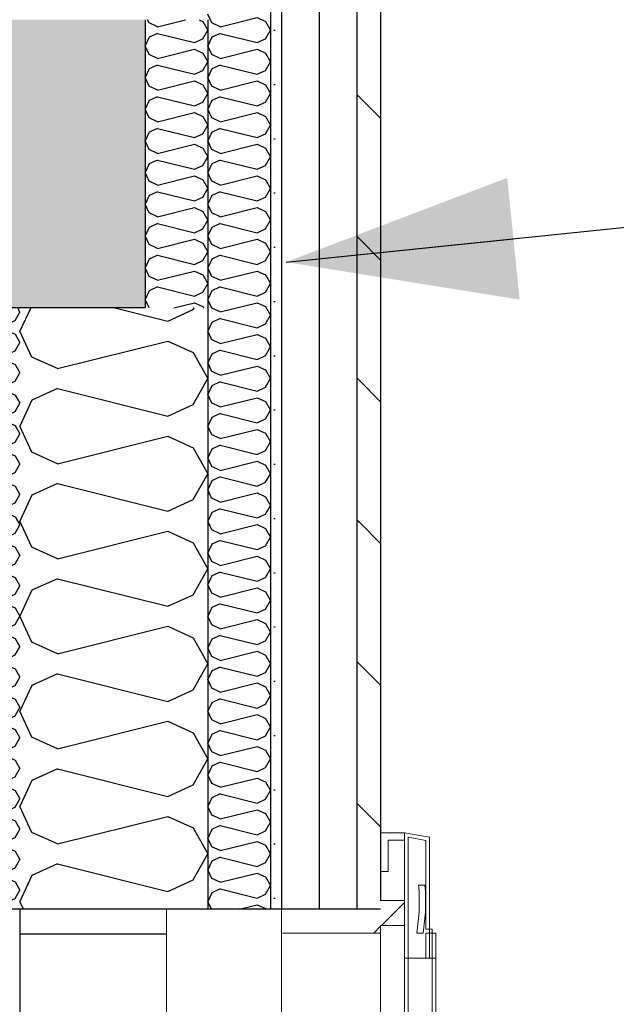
# Model space of a CAD drawing. Header units: millimetres. Extents: x -78920 to -55226, y -2070 to 13065.
# Tile 44 of 78: x -61478 to -61002, y 6064 to 6850. Entities that reach past the tile are written whole.
import ezdxf

# ---------------------------------------------------------------- set-up
doc = ezdxf.new("R2010")
doc.units = ezdxf.units.MM
doc.header["$LTSCALE"] = 0.5
doc.header["$MEASUREMENT"] = 0
doc.linetypes.add('PLINE', pattern=[0])
doc.linetypes.add('Wipeout_Contour', pattern=[2000, 0, -2000])
for name, color, linetype in [('0(Nye konstruksjoner)', 7, 'Continuous'), ('232- Ikke-bærende yttervegger', 7, 'Continuous'), ('232- Ikke-bærende yttervegger (Skravur)', 7, 'Continuous'), ('232- Ikke-bærende yttervegger (Skravur)(Nye konstruksjoner)', 7, 'Continuous'), ('232- Ikke-bærende yttervegger(Nye konstruksjoner)', 7, 'Continuous'), ('235- Utvendig kledning og overflate (Skravur)(Nye konstruksjoner)', 7, 'Continuous'), ('235- Utvendig kledning og overflate(Nye konstruksjoner)', 7, 'Continuous'), ('251- Frittbærende dekker', 7, 'Continuous'), ('251- Frittbærende dekker (Skravur)', 7, 'Continuous'), ('832- Tekst bygning(Nye konstruksjoner)', 7, 'Continuous')]:
    doc.layers.add(name, color=color, linetype=linetype)
doc.layers.add('234- Vinduer_ dører_ porter(Nye konstruksjoner)', color=7, linetype='Continuous', lineweight=0)
doc.layers.add('244- Vinduer_ dører_ foldevegger(Nye konstruksjoner)', color=7, linetype='Continuous', lineweight=0)
doc.dimstyles.new('GENERATED_STYLE__2', dxfattribs={"dimtxt": 0.18, "dimasz": 182.4, "dimexe": 0.18, "dimexo": 0.0625, "dimgap": 0, "dimtad": 0, "dimtih": 1, "dimtoh": 1, "dimdec": 4, "dimzin": 0, "dimdsep": 46, "dimcen": 0.09, "dimadec": 0, "dimazin": 0, "dimtfac": 1, "dimtdec": 4, "dimtmove": 0, "dimatfit": 3, "dimldrblk": 'ARROWHEAD_5', "dimfxl": 1, "dimtolj": 1, "dimtzin": 0, "dimarcsym": 0})
pattern_1 = [(0, (0, 0), (0, 43.30127), [0, -25]), (0, (12.5, 21.65), (0, 43.30127), [0, -25])]
pattern_2 = [(315, (0, 0), (56.56854, 56.56854), [80, 0])]
pattern_3 = [(45, (0, 0), (-56.56854, 56.56854), [80, 0])]

# ---------------------------------------------------------------- blocks, each defined once
blk = doc.blocks.new('*X13')
at = {"layer": '235- Utvendig kledning og overflate (Skravur)(Nye konstruksjoner)', "linetype": 'PLINE'}
for p, q in [((-61324.89, 6847.49), (-61328.16, 6854.4)), ((-61318.12, 6844.41), (-61324.89, 6847.49)), ((-61318.12, 6844.41), (-61288.79, 6851.74)), ((-61288.79, 6851.74), (-61282.01, 6848.66)), ((-61282.01, 6848.66), (-61278.16, 6841.75)), ((-61318.12, 6839.1), (-61324.89, 6836.02)), ((-61318.12, 6839.1), (-61288.79, 6831.77)), ((-61282.01, 6834.85), (-61278.16, 6841.75)), ((-61324.89, 6836.02), (-61328.16, 6829.11)), ((-61288.79, 6831.77), (-61282.01, 6834.85)), ((-61324.89, 6822.2), (-61328.16, 6829.11)), ((-61318.12, 6819.12), (-61324.89, 6822.2)), ((-61318.12, 6819.12), (-61288.79, 6826.45)), ((-61288.79, 6826.45), (-61282.01, 6823.37)), ((-61282.01, 6823.37), (-61278.16, 6816.46)), ((-61318.12, 6813.8), (-61324.89, 6810.72)), ((-61318.12, 6813.8), (-61288.79, 6806.47)), ((-61282.01, 6809.55), (-61278.16, 6816.46)), ((-61324.89, 6810.72), (-61328.16, 6803.82)), ((-61288.79, 6806.47), (-61282.01, 6809.55)), ((-61324.89, 6796.91), (-61328.16, 6803.82)), ((-61318.12, 6793.83), (-61288.79, 6801.16)), ((-61288.79, 6801.16), (-61282.01, 6798.08)), ((-61282.01, 6798.08), (-61278.16, 6791.17)), ((-61318.12, 6793.83), (-61324.89, 6796.91)), ((-61282.01, 6784.26), (-61278.16, 6791.17)), ((-61324.89, 6785.43), (-61328.16, 6778.52)), ((-61318.12, 6788.51), (-61324.89, 6785.43)), ((-61318.12, 6788.51), (-61288.79, 6781.18)), ((-61288.79, 6781.18), (-61282.01, 6784.26)), ((-61324.89, 6771.62), (-61328.16, 6778.52)), ((-61318.12, 6768.53), (-61288.79, 6775.87)), ((-61288.79, 6775.87), (-61282.01, 6772.78)), ((-61318.12, 6768.53), (-61324.89, 6771.62)), ((-61282.01, 6772.78), (-61278.16, 6765.88)), ((-61324.89, 6760.14), (-61328.16, 6753.23)), ((-61318.12, 6763.22), (-61324.89, 6760.14)), ((-61318.12, 6763.22), (-61288.79, 6755.89)), ((-61288.79, 6755.89), (-61282.01, 6758.97)), ((-61282.01, 6758.97), (-61278.16, 6765.88)), ((-61324.89, 6746.32), (-61328.16, 6753.23)), ((-61318.12, 6743.24), (-61324.89, 6746.32)), ((-61318.12, 6743.24), (-61288.79, 6750.57)), ((-61288.79, 6750.57), (-61282.01, 6747.49)), ((-61282.01, 6747.49), (-61278.16, 6740.58)), ((-61318.12, 6737.93), (-61324.89, 6734.84)), ((-61318.12, 6737.93), (-61288.79, 6730.59)), ((-61282.01, 6733.68), (-61278.16, 6740.58)), ((-61324.89, 6734.84), (-61328.16, 6727.94)), ((-61324.89, 6721.03), (-61328.16, 6727.94)), ((-61288.79, 6730.59), (-61282.01, 6733.68)), ((-61318.12, 6717.95), (-61324.89, 6721.03)), ((-61318.12, 6717.95), (-61288.79, 6725.28)), ((-61288.79, 6725.28), (-61282.01, 6722.2)), ((-61282.01, 6722.2), (-61278.16, 6715.29)), ((-61318.12, 6712.63), (-61324.89, 6709.55)), ((-61318.12, 6712.63), (-61288.79, 6705.3)), ((-61282.01, 6708.38), (-61278.16, 6715.29)), ((-61324.89, 6709.55), (-61328.16, 6702.64)), ((-61288.79, 6705.3), (-61282.01, 6708.38)), ((-61324.89, 6695.74), (-61328.16, 6702.64)), ((-61318.12, 6692.65), (-61288.79, 6699.99)), ((-61288.79, 6699.99), (-61282.01, 6696.9)), ((-61282.01, 6696.9), (-61278.16, 6690)), ((-61318.12, 6692.65), (-61324.89, 6695.74)), ((-61282.01, 6683.09), (-61278.16, 6690)), ((-61324.89, 6684.26), (-61328.16, 6677.35)), ((-61318.12, 6687.34), (-61324.89, 6684.26)), ((-61318.12, 6687.34), (-61288.79, 6680.01)), ((-61288.79, 6680.01), (-61282.01, 6683.09)), ((-61324.89, 6670.44), (-61328.16, 6677.35)), ((-61318.12, 6667.36), (-61288.79, 6674.69)), ((-61288.79, 6674.69), (-61282.01, 6671.61)), ((-61318.12, 6667.36), (-61324.89, 6670.44)), ((-61282.01, 6671.61), (-61278.16, 6664.7)), ((-61282.01, 6657.8), (-61278.16, 6664.7)), ((-61324.89, 6658.96), (-61328.16, 6652.06)), ((-61318.12, 6662.05), (-61324.89, 6658.96)), ((-61318.12, 6662.05), (-61288.79, 6654.71)), ((-61288.79, 6654.71), (-61282.01, 6657.8)), ((-61324.89, 6645.15), (-61328.16, 6652.06)), ((-61318.12, 6642.07), (-61288.79, 6649.4)), ((-61288.79, 6649.4), (-61282.01, 6646.32)), ((-61318.12, 6642.07), (-61324.89, 6645.15)), ((-61282.01, 6646.32), (-61278.16, 6639.41)), ((-61324.89, 6633.67), (-61328.16, 6626.76)), ((-61318.12, 6636.75), (-61324.89, 6633.67)), ((-61318.12, 6636.75), (-61288.79, 6629.42)), ((-61282.01, 6632.5), (-61278.16, 6639.41)), ((-61324.89, 6619.86), (-61328.16, 6626.76)), ((-61288.79, 6629.42), (-61282.01, 6632.5)), ((-61318.12, 6616.77), (-61324.89, 6619.86)), ((-61318.12, 6616.77), (-61288.79, 6624.11)), ((-61288.79, 6624.11), (-61282.01, 6621.03)), ((-61282.01, 6621.03), (-61278.16, 6614.12)), ((-61318.12, 6611.46), (-61324.89, 6608.38)), ((-61318.12, 6611.46), (-61288.79, 6604.13)), ((-61282.01, 6607.21), (-61278.16, 6614.12)), ((-61324.89, 6608.38), (-61328.16, 6601.47)), ((-61288.79, 6604.13), (-61282.01, 6607.21)), ((-61324.89, 6594.56), (-61328.16, 6601.47)), ((-61318.12, 6591.48), (-61324.89, 6594.56)), ((-61318.12, 6591.48), (-61288.79, 6598.81)), ((-61288.79, 6598.81), (-61282.01, 6595.73)), ((-61282.01, 6595.73), (-61278.16, 6588.82)), ((-61318.12, 6586.17), (-61324.89, 6583.09)), ((-61318.12, 6586.17), (-61288.79, 6578.84)), ((-61282.01, 6581.92), (-61278.16, 6588.82)), ((-61324.89, 6583.09), (-61328.16, 6576.18)), ((-61288.79, 6578.84), (-61282.01, 6581.92)), ((-61324.89, 6569.27), (-61328.16, 6576.18)), ((-61318.12, 6566.19), (-61288.79, 6573.52)), ((-61288.79, 6573.52), (-61282.01, 6570.44)), ((-61282.01, 6570.44), (-61278.16, 6563.53)), ((-61318.12, 6566.19), (-61324.89, 6569.27)), ((-61282.01, 6556.62), (-61278.16, 6563.53)), ((-61324.89, 6557.79), (-61328.16, 6550.89)), ((-61318.12, 6560.87), (-61324.89, 6557.79)), ((-61318.12, 6560.87), (-61288.79, 6553.54)), ((-61288.79, 6553.54), (-61282.01, 6556.62)), ((-61324.89, 6543.98), (-61328.16, 6550.89)), ((-61318.12, 6540.9), (-61288.79, 6548.23)), ((-61288.79, 6548.23), (-61282.01, 6545.15)), ((-61318.12, 6540.9), (-61324.89, 6543.98)), ((-61282.01, 6545.15), (-61278.16, 6538.24)), ((-61324.89, 6532.5), (-61328.16, 6525.59)), ((-61318.12, 6535.58), (-61324.89, 6532.5)), ((-61318.12, 6535.58), (-61288.79, 6528.25)), ((-61288.79, 6528.25), (-61282.01, 6531.33)), ((-61282.01, 6531.33), (-61278.16, 6538.24)), ((-61324.89, 6518.69), (-61328.16, 6525.59)), ((-61318.12, 6515.6), (-61288.79, 6522.94)), ((-61288.79, 6522.94), (-61282.01, 6519.85)), ((-61318.12, 6515.6), (-61324.89, 6518.69)), ((-61282.01, 6519.85), (-61278.16, 6512.95)), ((-61324.89, 6507.21), (-61328.16, 6500.3)), ((-61318.12, 6510.29), (-61324.89, 6507.21)), ((-61318.12, 6510.29), (-61288.79, 6502.96)), ((-61282.01, 6506.04), (-61278.16, 6512.95)), ((-61324.89, 6493.39), (-61328.16, 6500.3)), ((-61288.79, 6502.96), (-61282.01, 6506.04)), ((-61318.12, 6490.31), (-61324.89, 6493.39)), ((-61318.12, 6490.31), (-61288.79, 6497.64)), ((-61288.79, 6497.64), (-61282.01, 6494.56)), ((-61282.01, 6494.56), (-61278.16, 6487.65)), ((-61318.12, 6485), (-61324.89, 6481.91)), ((-61318.12, 6485), (-61288.79, 6477.66)), ((-61282.01, 6480.75), (-61278.16, 6487.65)), ((-61324.89, 6481.91), (-61328.16, 6475.01)), ((-61288.79, 6477.66), (-61282.01, 6480.75)), ((-61325.79, 6470), (-61328.16, 6475.01)), ((-61298.19, 6470), (-61288.79, 6472.35)), ((-61288.79, 6472.35), (-61283.62, 6470))]:
    blk.add_line(p, q, dxfattribs=at)
blk = doc.blocks.new('*X20')
at = {"layer": '232- Ikke-bærende yttervegger (Skravur)(Nye konstruksjoner)', "linetype": 'PLINE'}
for p, q in [((-61516.52, 6619.2), (-61518.28, 6620)), ((-61516.52, 6619.2), (-61513.31, 6620)), ((-61480.03, 6620), (-61478.16, 6616.65)), ((-61523.02, 6611.14), (-61526.16, 6604.51)), ((-61516.52, 6614.1), (-61523.02, 6611.14)), ((-61516.52, 6614.1), (-61488.36, 6607.06)), ((-61488.36, 6607.06), (-61481.86, 6610.02)), ((-61481.86, 6610.02), (-61478.16, 6616.65)), ((-61523.02, 6597.88), (-61526.16, 6604.51)), ((-61516.52, 6594.92), (-61488.36, 6601.96)), ((-61488.36, 6601.96), (-61481.86, 6599)), ((-61516.52, 6594.92), (-61523.02, 6597.88)), ((-61481.86, 6599), (-61478.16, 6592.37)), ((-61523.02, 6586.86), (-61526.16, 6580.22)), ((-61516.52, 6589.81), (-61523.02, 6586.86)), ((-61516.52, 6589.81), (-61488.36, 6582.78)), ((-61481.86, 6585.73), (-61478.16, 6592.37)), ((-61523.02, 6573.59), (-61526.16, 6580.22)), ((-61488.36, 6582.78), (-61481.86, 6585.73)), ((-61516.52, 6570.63), (-61523.02, 6573.59)), ((-61516.52, 6570.63), (-61488.36, 6577.67)), ((-61488.36, 6577.67), (-61481.86, 6574.72)), ((-61481.86, 6574.72), (-61478.16, 6568.08)), ((-61523.02, 6562.57), (-61526.16, 6555.94)), ((-61516.52, 6565.53), (-61523.02, 6562.57)), ((-61516.52, 6565.53), (-61488.36, 6558.49)), ((-61481.86, 6561.45), (-61478.16, 6568.08)), ((-61523.02, 6549.31), (-61526.16, 6555.94)), ((-61488.36, 6558.49), (-61481.86, 6561.45)), ((-61516.52, 6546.35), (-61523.02, 6549.31)), ((-61516.52, 6546.35), (-61488.36, 6553.39)), ((-61488.36, 6553.39), (-61481.86, 6550.43)), ((-61481.86, 6550.43), (-61478.16, 6543.8)), ((-61516.52, 6541.25), (-61523.02, 6538.29)), ((-61516.52, 6541.25), (-61488.36, 6534.21)), ((-61481.86, 6537.17), (-61478.16, 6543.8)), ((-61523.02, 6538.29), (-61526.16, 6531.66)), ((-61523.02, 6525.03), (-61526.16, 6531.66)), ((-61488.36, 6534.21), (-61481.86, 6537.17)), ((-61516.52, 6522.07), (-61523.02, 6525.03)), ((-61516.52, 6522.07), (-61488.36, 6529.11)), ((-61488.36, 6529.11), (-61481.86, 6526.15)), ((-61481.86, 6526.15), (-61478.16, 6519.52)), ((-61516.52, 6516.97), (-61523.02, 6514.01)), ((-61516.52, 6516.97), (-61488.36, 6509.93)), ((-61481.86, 6512.89), (-61478.16, 6519.52)), ((-61523.02, 6514.01), (-61526.16, 6507.38)), ((-61523.02, 6500.75), (-61526.16, 6507.38)), ((-61488.36, 6509.93), (-61481.86, 6512.89)), ((-61516.52, 6497.79), (-61523.02, 6500.75)), ((-61516.52, 6497.79), (-61488.36, 6504.83)), ((-61488.36, 6504.83), (-61481.86, 6501.87)), ((-61481.86, 6501.87), (-61478.16, 6495.24)), ((-61516.52, 6492.69), (-61523.02, 6489.73)), ((-61516.52, 6492.69), (-61488.36, 6485.65)), ((-61481.86, 6488.61), (-61478.16, 6495.24)), ((-61523.02, 6489.73), (-61526.16, 6483.1)), ((-61488.36, 6485.65), (-61481.86, 6488.61)), ((-61523.02, 6476.47), (-61526.16, 6483.1)), ((-61516.52, 6473.51), (-61523.02, 6476.47)), ((-61516.52, 6473.51), (-61488.36, 6480.55)), ((-61488.36, 6480.55), (-61481.86, 6477.59)), ((-61481.86, 6477.59), (-61478.16, 6470.96)), ((-61516.52, 6468.41), (-61523.02, 6465.45)), ((-61516.52, 6468.41), (-61488.36, 6461.37)), ((-61481.86, 6464.33), (-61478.16, 6470.96)), ((-61523.02, 6465.45), (-61526.16, 6458.82)), ((-61488.36, 6461.37), (-61481.86, 6464.33)), ((-61523.02, 6452.19), (-61526.16, 6458.82)), ((-61516.52, 6449.23), (-61523.02, 6452.19)), ((-61516.52, 6449.23), (-61488.36, 6456.27)), ((-61488.36, 6456.27), (-61481.86, 6453.31)), ((-61481.86, 6453.31), (-61478.16, 6446.68)), ((-61481.86, 6440.05), (-61478.16, 6446.68)), ((-61523.02, 6441.17), (-61526.16, 6434.54)), ((-61516.52, 6444.13), (-61523.02, 6441.17)), ((-61516.52, 6444.13), (-61488.36, 6437.09)), ((-61488.36, 6437.09), (-61481.86, 6440.05)), ((-61523.02, 6427.91), (-61526.16, 6434.54)), ((-61516.52, 6424.95), (-61488.36, 6431.99)), ((-61488.36, 6431.99), (-61481.86, 6429.03)), ((-61481.86, 6429.03), (-61478.16, 6422.4)), ((-61516.52, 6424.95), (-61523.02, 6427.91)), ((-61481.86, 6415.77), (-61478.16, 6422.4)), ((-61523.02, 6416.89), (-61526.16, 6410.26)), ((-61516.52, 6419.85), (-61523.02, 6416.89)), ((-61516.52, 6419.85), (-61488.36, 6412.81)), ((-61488.36, 6412.81), (-61481.86, 6415.77)), ((-61523.02, 6403.62), (-61526.16, 6410.26)), ((-61516.52, 6400.67), (-61488.36, 6407.71)), ((-61488.36, 6407.71), (-61481.86, 6404.75)), ((-61516.52, 6400.67), (-61523.02, 6403.62)), ((-61481.86, 6404.75), (-61478.16, 6398.12)), ((-61481.86, 6391.48), (-61478.16, 6398.12)), ((-61523.02, 6392.61), (-61526.16, 6385.97)), ((-61516.52, 6395.56), (-61523.02, 6392.61)), ((-61516.52, 6395.56), (-61488.36, 6388.53)), ((-61488.36, 6388.53), (-61481.86, 6391.48)), ((-61523.02, 6379.34), (-61526.16, 6385.97)), ((-61516.52, 6376.38), (-61488.36, 6383.42)), ((-61488.36, 6383.42), (-61481.86, 6380.46)), ((-61516.52, 6376.38), (-61523.02, 6379.34)), ((-61481.86, 6380.46), (-61478.16, 6373.83)), ((-61481.86, 6367.2), (-61478.16, 6373.83)), ((-61523.02, 6368.32), (-61526.16, 6361.69)), ((-61516.52, 6371.28), (-61523.02, 6368.32)), ((-61516.52, 6371.28), (-61488.36, 6364.24)), ((-61488.36, 6364.24), (-61481.86, 6367.2)), ((-61523.02, 6355.06), (-61526.16, 6361.69)), ((-61516.52, 6352.1), (-61488.36, 6359.14)), ((-61488.36, 6359.14), (-61481.86, 6356.18)), ((-61516.52, 6352.1), (-61523.02, 6355.06)), ((-61481.86, 6356.18), (-61478.16, 6349.55)), ((-61523.02, 6344.04), (-61526.16, 6337.41)), ((-61516.52, 6347), (-61523.02, 6344.04)), ((-61516.52, 6347), (-61488.36, 6339.96)), ((-61488.36, 6339.96), (-61481.86, 6342.92)), ((-61481.86, 6342.92), (-61478.16, 6349.55)), ((-61523.02, 6330.78), (-61526.16, 6337.41)), ((-61516.52, 6327.82), (-61488.36, 6334.86)), ((-61488.36, 6334.86), (-61481.86, 6331.9)), ((-61516.52, 6327.82), (-61523.02, 6330.78)), ((-61481.86, 6331.9), (-61478.16, 6325.27)), ((-61523.02, 6319.76), (-61526.16, 6313.13)), ((-61516.52, 6322.72), (-61523.02, 6319.76)), ((-61516.52, 6322.72), (-61488.36, 6315.68)), ((-61488.36, 6315.68), (-61481.86, 6318.64)), ((-61481.86, 6318.64), (-61478.16, 6325.27)), ((-61523.02, 6306.5), (-61526.16, 6313.13)), ((-61516.52, 6303.54), (-61523.02, 6306.5)), ((-61516.52, 6303.54), (-61488.36, 6310.58)), ((-61488.36, 6310.58), (-61481.86, 6307.62)), ((-61481.86, 6307.62), (-61478.16, 6300.99)), ((-61523.02, 6295.48), (-61526.16, 6288.85)), ((-61516.52, 6298.44), (-61523.02, 6295.48)), ((-61516.52, 6298.44), (-61488.36, 6291.4)), ((-61481.86, 6294.36), (-61478.16, 6300.99)), ((-61523.02, 6282.22), (-61526.16, 6288.85)), ((-61488.36, 6291.4), (-61481.86, 6294.36)), ((-61516.52, 6279.26), (-61523.02, 6282.22)), ((-61516.52, 6279.26), (-61488.36, 6286.3)), ((-61488.36, 6286.3), (-61481.86, 6283.34)), ((-61481.86, 6283.34), (-61478.16, 6276.71)), ((-61516.52, 6274.16), (-61523.02, 6271.2)), ((-61516.52, 6274.16), (-61488.36, 6267.12)), ((-61481.86, 6270.08), (-61478.16, 6276.71)), ((-61523.02, 6271.2), (-61526.16, 6264.57)), ((-61523.02, 6257.94), (-61526.16, 6264.57)), ((-61488.36, 6267.12), (-61481.86, 6270.08)), ((-61516.52, 6254.98), (-61523.02, 6257.94)), ((-61516.52, 6254.98), (-61488.36, 6262.02)), ((-61488.36, 6262.02), (-61481.86, 6259.06)), ((-61481.86, 6259.06), (-61478.16, 6252.43)), ((-61516.52, 6249.88), (-61523.02, 6246.92)), ((-61516.52, 6249.88), (-61488.36, 6242.84)), ((-61481.86, 6245.8), (-61478.16, 6252.43)), ((-61523.02, 6246.92), (-61526.16, 6240.29)), ((-61523.02, 6233.66), (-61526.16, 6240.29)), ((-61488.36, 6242.84), (-61481.86, 6245.8)), ((-61516.52, 6230.7), (-61523.02, 6233.66)), ((-61516.52, 6230.7), (-61488.36, 6237.74)), ((-61488.36, 6237.74), (-61481.86, 6234.78)), ((-61481.86, 6234.78), (-61478.16, 6228.15)), ((-61516.52, 6225.6), (-61523.02, 6222.64)), ((-61516.52, 6225.6), (-61488.36, 6218.56)), ((-61481.86, 6221.52), (-61478.16, 6228.15)), ((-61523.02, 6222.64), (-61526.16, 6216.01)), ((-61488.36, 6218.56), (-61481.86, 6221.52)), ((-61523.02, 6209.37), (-61526.16, 6216.01)), ((-61516.52, 6206.42), (-61523.02, 6209.37)), ((-61516.52, 6206.42), (-61488.36, 6213.46)), ((-61488.36, 6213.46), (-61481.86, 6210.5)), ((-61481.86, 6210.5), (-61478.16, 6203.87)), ((-61516.52, 6201.31), (-61523.02, 6198.36)), ((-61516.52, 6201.31), (-61488.36, 6194.28)), ((-61481.86, 6197.23), (-61478.16, 6203.87)), ((-61523.02, 6198.36), (-61526.16, 6191.72)), ((-61488.36, 6194.28), (-61481.86, 6197.23)), ((-61523.02, 6185.09), (-61526.16, 6191.72)), ((-61516.52, 6182.13), (-61523.02, 6185.09)), ((-61516.52, 6182.13), (-61488.36, 6189.17)), ((-61488.36, 6189.17), (-61481.86, 6186.21)), ((-61481.86, 6186.21), (-61478.16, 6179.58)), ((-61481.86, 6172.95), (-61478.16, 6179.58)), ((-61523.02, 6174.07), (-61526.16, 6167.44)), ((-61516.52, 6177.03), (-61523.02, 6174.07)), ((-61516.52, 6177.03), (-61488.36, 6169.99)), ((-61488.36, 6169.99), (-61481.86, 6172.95)), ((-61523.02, 6160.81), (-61526.16, 6167.44)), ((-61516.52, 6157.85), (-61488.36, 6164.89)), ((-61488.36, 6164.89), (-61481.86, 6161.93)), ((-61481.86, 6161.93), (-61478.16, 6155.3)), ((-61516.52, 6157.85), (-61523.02, 6160.81)), ((-61481.86, 6148.67), (-61478.16, 6155.3)), ((-61523.02, 6149.79), (-61526.16, 6143.16)), ((-61516.52, 6152.75), (-61523.02, 6149.79)), ((-61516.52, 6152.75), (-61488.36, 6145.71)), ((-61488.36, 6145.71), (-61481.86, 6148.67)), ((-61524.66, 6140), (-61526.16, 6143.16)), ((-61490.81, 6140), (-61488.36, 6140.61)), ((-61488.36, 6140.61), (-61487.02, 6140))]:
    blk.add_line(p, q, dxfattribs=at)
blk = doc.blocks.new('*X26')
at = {"layer": '232- Ikke-bærende yttervegger (Skravur)', "linetype": 'PLINE'}
for p, q in [((-61469.39, 6620), (-61478.16, 6601.47)), ((-61402.28, 6620), (-61360.04, 6609.44)), ((-61360.04, 6609.44), (-61339.72, 6618.69)), ((-61339.72, 6618.69), (-61338.99, 6620)), ((-61468.35, 6580.75), (-61478.16, 6601.47)), ((-61448.03, 6571.5), (-61360.04, 6593.5)), ((-61360.04, 6593.5), (-61339.72, 6584.25)), ((-61448.03, 6571.5), (-61468.35, 6580.75)), ((-61339.72, 6584.25), (-61328.16, 6563.53)), ((-61339.72, 6542.81), (-61328.16, 6563.53)), ((-61448.03, 6555.56), (-61468.35, 6546.31)), ((-61448.03, 6555.56), (-61360.04, 6533.56)), ((-61468.35, 6546.31), (-61478.16, 6525.59)), ((-61360.04, 6533.56), (-61339.72, 6542.81)), ((-61468.35, 6504.87), (-61478.16, 6525.59)), ((-61448.03, 6495.62), (-61360.04, 6517.62)), ((-61360.04, 6517.62), (-61339.72, 6508.37)), ((-61339.72, 6508.37), (-61328.16, 6487.65)), ((-61448.03, 6495.62), (-61468.35, 6504.87)), ((-61339.72, 6466.93), (-61328.16, 6487.65)), ((-61448.03, 6479.68), (-61468.35, 6470.43)), ((-61448.03, 6479.68), (-61360.04, 6457.68)), ((-61468.35, 6470.43), (-61478.16, 6449.71)), ((-61360.04, 6457.68), (-61339.72, 6466.93)), ((-61468.35, 6428.99), (-61478.16, 6449.71)), ((-61448.03, 6419.74), (-61360.04, 6441.74)), ((-61360.04, 6441.74), (-61339.72, 6432.5)), ((-61448.03, 6419.74), (-61468.35, 6428.99)), ((-61339.72, 6432.5), (-61328.16, 6411.77)), ((-61339.72, 6391.05), (-61328.16, 6411.77)), ((-61448.03, 6403.8), (-61468.35, 6394.56)), ((-61448.03, 6403.8), (-61360.04, 6381.8)), ((-61468.35, 6394.56), (-61478.16, 6373.83)), ((-61360.04, 6381.8), (-61339.72, 6391.05)), ((-61468.35, 6353.11), (-61478.16, 6373.83)), ((-61448.03, 6343.87), (-61360.04, 6365.86)), ((-61360.04, 6365.86), (-61339.72, 6356.62)), ((-61448.03, 6343.87), (-61468.35, 6353.11)), ((-61339.72, 6356.62), (-61328.16, 6335.89)), ((-61339.72, 6315.17), (-61328.16, 6335.89)), ((-61448.03, 6327.92), (-61468.35, 6318.68)), ((-61448.03, 6327.92), (-61360.04, 6305.93)), ((-61468.35, 6318.68), (-61478.16, 6297.96)), ((-61360.04, 6305.93), (-61339.72, 6315.17)), ((-61468.35, 6277.23), (-61478.16, 6297.96)), ((-61448.03, 6267.99), (-61360.04, 6289.98)), ((-61360.04, 6289.98), (-61339.72, 6280.74)), ((-61339.72, 6280.74), (-61328.16, 6260.02)), ((-61448.03, 6267.99), (-61468.35, 6277.23)), ((-61339.72, 6239.29), (-61328.16, 6260.02)), ((-61448.03, 6252.04), (-61468.35, 6242.8)), ((-61448.03, 6252.04), (-61360.04, 6230.05)), ((-61468.35, 6242.8), (-61478.16, 6222.08)), ((-61360.04, 6230.05), (-61339.72, 6239.29)), ((-61468.35, 6201.35), (-61478.16, 6222.08)), ((-61448.03, 6192.11), (-61360.04, 6214.11)), ((-61360.04, 6214.11), (-61339.72, 6204.86)), ((-61448.03, 6192.11), (-61468.35, 6201.35)), ((-61339.72, 6204.86), (-61328.16, 6184.14)), ((-61339.72, 6163.41), (-61328.16, 6184.14)), ((-61448.03, 6176.17), (-61468.35, 6166.92)), ((-61448.03, 6176.17), (-61360.04, 6154.17)), ((-61468.35, 6166.92), (-61478.16, 6146.2)), ((-61360.04, 6154.17), (-61339.72, 6163.41)), ((-61475.23, 6140), (-61478.16, 6146.2))]:
    blk.add_line(p, q, dxfattribs=at)
blk = doc.blocks.new('*X40')
at = {"layer": '235- Utvendig kledning og overflate (Skravur)(Nye konstruksjoner)', "linetype": 'PLINE'}
for p, q in [((-61324.89, 6468.1), (-61325.79, 6470)), ((-61318.12, 6465.02), (-61324.89, 6468.1)), ((-61318.12, 6465.02), (-61298.18, 6470)), ((-61283.63, 6470), (-61282.01, 6469.27)), ((-61282.01, 6469.27), (-61278.16, 6462.36)), ((-61282.01, 6455.45), (-61278.16, 6462.36)), ((-61324.89, 6456.62), (-61328.16, 6449.71)), ((-61318.12, 6459.7), (-61324.89, 6456.62)), ((-61318.12, 6459.7), (-61288.79, 6452.37)), ((-61288.79, 6452.37), (-61282.01, 6455.45)), ((-61324.89, 6442.81), (-61328.16, 6449.71)), ((-61318.12, 6439.72), (-61288.79, 6447.06)), ((-61288.79, 6447.06), (-61282.01, 6443.97)), ((-61318.12, 6439.72), (-61324.89, 6442.81)), ((-61282.01, 6443.97), (-61278.16, 6437.07)), ((-61282.01, 6430.16), (-61278.16, 6437.07)), ((-61324.89, 6431.33), (-61328.16, 6424.42)), ((-61318.12, 6434.41), (-61324.89, 6431.33)), ((-61318.12, 6434.41), (-61288.79, 6427.08)), ((-61288.79, 6427.08), (-61282.01, 6430.16)), ((-61324.89, 6417.51), (-61328.16, 6424.42)), ((-61318.12, 6414.43), (-61288.79, 6421.76)), ((-61288.79, 6421.76), (-61282.01, 6418.68)), ((-61318.12, 6414.43), (-61324.89, 6417.51)), ((-61282.01, 6418.68), (-61278.16, 6411.77)), ((-61324.89, 6406.03), (-61328.16, 6399.13)), ((-61318.12, 6409.12), (-61324.89, 6406.03)), ((-61318.12, 6409.12), (-61288.79, 6401.78)), ((-61282.01, 6404.87), (-61278.16, 6411.77)), ((-61324.89, 6392.22), (-61328.16, 6399.13)), ((-61288.79, 6401.78), (-61282.01, 6404.87)), ((-61318.12, 6389.14), (-61324.89, 6392.22)), ((-61318.12, 6389.14), (-61288.79, 6396.47)), ((-61288.79, 6396.47), (-61282.01, 6393.39)), ((-61282.01, 6393.39), (-61278.16, 6386.48)), ((-61318.12, 6383.82), (-61324.89, 6380.74)), ((-61318.12, 6383.82), (-61288.79, 6376.49)), ((-61282.01, 6379.57), (-61278.16, 6386.48)), ((-61324.89, 6380.74), (-61328.16, 6373.83)), ((-61324.89, 6366.93), (-61328.16, 6373.83)), ((-61288.79, 6376.49), (-61282.01, 6379.57)), ((-61318.12, 6363.84), (-61324.89, 6366.93)), ((-61318.12, 6363.84), (-61288.79, 6371.18)), ((-61288.79, 6371.18), (-61282.01, 6368.09)), ((-61282.01, 6368.09), (-61278.16, 6361.19)), ((-61318.12, 6358.53), (-61324.89, 6355.45)), ((-61318.12, 6358.53), (-61288.79, 6351.2)), ((-61282.01, 6354.28), (-61278.16, 6361.19)), ((-61324.89, 6355.45), (-61328.16, 6348.54)), ((-61288.79, 6351.2), (-61282.01, 6354.28)), ((-61324.89, 6341.63), (-61328.16, 6348.54)), ((-61318.12, 6338.55), (-61288.79, 6345.88)), ((-61288.79, 6345.88), (-61282.01, 6342.8)), ((-61282.01, 6342.8), (-61278.16, 6335.89)), ((-61318.12, 6338.55), (-61324.89, 6341.63)), ((-61282.01, 6328.99), (-61278.16, 6335.89)), ((-61324.89, 6330.16), (-61328.16, 6323.25)), ((-61318.12, 6333.24), (-61324.89, 6330.16)), ((-61318.12, 6333.24), (-61288.79, 6325.91)), ((-61288.79, 6325.91), (-61282.01, 6328.99)), ((-61324.89, 6316.34), (-61328.16, 6323.25)), ((-61318.12, 6313.26), (-61288.79, 6320.59)), ((-61288.79, 6320.59), (-61282.01, 6317.51)), ((-61318.12, 6313.26), (-61324.89, 6316.34)), ((-61282.01, 6317.51), (-61278.16, 6310.6)), ((-61324.89, 6304.86), (-61328.16, 6297.96)), ((-61318.12, 6307.94), (-61324.89, 6304.86)), ((-61318.12, 6307.94), (-61288.79, 6300.61)), ((-61288.79, 6300.61), (-61282.01, 6303.69)), ((-61282.01, 6303.69), (-61278.16, 6310.6)), ((-61324.89, 6291.05), (-61328.16, 6297.96)), ((-61318.12, 6287.97), (-61288.79, 6295.3)), ((-61288.79, 6295.3), (-61282.01, 6292.22)), ((-61318.12, 6287.97), (-61324.89, 6291.05)), ((-61282.01, 6292.22), (-61278.16, 6285.31)), ((-61324.89, 6279.57), (-61328.16, 6272.66)), ((-61318.12, 6282.65), (-61324.89, 6279.57)), ((-61318.12, 6282.65), (-61288.79, 6275.32)), ((-61282.01, 6278.4), (-61278.16, 6285.31)), ((-61324.89, 6265.75), (-61328.16, 6272.66)), ((-61288.79, 6275.32), (-61282.01, 6278.4)), ((-61318.12, 6262.67), (-61324.89, 6265.75)), ((-61318.12, 6262.67), (-61288.79, 6270.01)), ((-61288.79, 6270.01), (-61282.01, 6266.92)), ((-61282.01, 6266.92), (-61278.16, 6260.02)), ((-61318.12, 6257.36), (-61324.89, 6254.28)), ((-61318.12, 6257.36), (-61288.79, 6250.03)), ((-61282.01, 6253.11), (-61278.16, 6260.02)), ((-61324.89, 6254.28), (-61328.16, 6247.37)), ((-61288.79, 6250.03), (-61282.01, 6253.11)), ((-61324.89, 6240.46), (-61328.16, 6247.37)), ((-61318.12, 6237.38), (-61324.89, 6240.46)), ((-61318.12, 6237.38), (-61288.79, 6244.71)), ((-61288.79, 6244.71), (-61282.01, 6241.63)), ((-61282.01, 6241.63), (-61278.16, 6234.72)), ((-61282.01, 6227.82), (-61278.16, 6234.72)), ((-61324.89, 6228.98), (-61328.16, 6222.08)), ((-61318.12, 6232.07), (-61324.89, 6228.98)), ((-61318.12, 6232.07), (-61288.79, 6224.73)), ((-61288.79, 6224.73), (-61282.01, 6227.82)), ((-61324.89, 6215.17), (-61328.16, 6222.08)), ((-61318.12, 6212.09), (-61288.79, 6219.42)), ((-61288.79, 6219.42), (-61282.01, 6216.34)), ((-61318.12, 6212.09), (-61324.89, 6215.17)), ((-61282.01, 6216.34), (-61278.16, 6209.43)), ((-61282.01, 6202.52), (-61278.16, 6209.43)), ((-61324.89, 6203.69), (-61328.16, 6196.78)), ((-61318.12, 6206.77), (-61324.89, 6203.69)), ((-61318.12, 6206.77), (-61288.79, 6199.44)), ((-61288.79, 6199.44), (-61282.01, 6202.52)), ((-61324.89, 6189.88), (-61328.16, 6196.78)), ((-61318.12, 6186.79), (-61288.79, 6194.13)), ((-61288.79, 6194.13), (-61282.01, 6191.04)), ((-61318.12, 6186.79), (-61324.89, 6189.88)), ((-61282.01, 6191.04), (-61278.16, 6184.14)), ((-61324.89, 6178.4), (-61328.16, 6171.49)), ((-61318.12, 6181.48), (-61324.89, 6178.4)), ((-61318.12, 6181.48), (-61288.79, 6174.15)), ((-61288.79, 6174.15), (-61282.01, 6177.23)), ((-61282.01, 6177.23), (-61278.16, 6184.14)), ((-61324.89, 6164.58), (-61328.16, 6171.49)), ((-61318.12, 6161.5), (-61324.89, 6164.58)), ((-61318.12, 6161.5), (-61288.79, 6168.83)), ((-61288.79, 6168.83), (-61282.01, 6165.75)), ((-61282.01, 6165.75), (-61278.16, 6158.84)), ((-61318.12, 6156.19), (-61324.89, 6153.1)), ((-61318.12, 6156.19), (-61288.79, 6148.85)), ((-61282.01, 6151.94), (-61278.16, 6158.84)), ((-61324.89, 6153.1), (-61328.16, 6146.2)), ((-61325.23, 6140), (-61328.16, 6146.2)), ((-61288.79, 6148.85), (-61282.01, 6151.94)), ((-61302.95, 6140), (-61288.79, 6143.54)), ((-61288.79, 6143.54), (-61282.01, 6140.46)), ((-61282.01, 6140.46), (-61281.76, 6140))]:
    blk.add_line(p, q, dxfattribs=at)
blk = doc.blocks.new('*X44')
at = {"layer": '232- Ikke-bærende yttervegger (Skravur)', "linetype": 'PLINE'}
for p, q in [((-61374.89, 6847.49), (-61376.08, 6850)), ((-61368.12, 6844.41), (-61374.89, 6847.49)), ((-61368.12, 6844.41), (-61345.76, 6850)), ((-61334.96, 6850), (-61332.01, 6848.66)), ((-61332.01, 6848.66), (-61328.16, 6841.75)), ((-61368.12, 6839.1), (-61374.89, 6836.02)), ((-61368.12, 6839.1), (-61338.79, 6831.76)), ((-61332.01, 6834.85), (-61328.16, 6841.75)), ((-61374.89, 6836.02), (-61378.16, 6829.11)), ((-61338.79, 6831.76), (-61332.01, 6834.85)), ((-61374.89, 6822.2), (-61378.16, 6829.11)), ((-61368.12, 6819.12), (-61374.89, 6822.2)), ((-61368.12, 6819.12), (-61338.79, 6826.45)), ((-61338.79, 6826.45), (-61332.01, 6823.37)), ((-61332.01, 6823.37), (-61328.16, 6816.46)), ((-61368.12, 6813.8), (-61374.89, 6810.72)), ((-61368.12, 6813.8), (-61338.79, 6806.47)), ((-61332.01, 6809.55), (-61328.16, 6816.46)), ((-61374.89, 6810.72), (-61378.16, 6803.81)), ((-61338.79, 6806.47), (-61332.01, 6809.55)), ((-61374.89, 6796.91), (-61378.16, 6803.81)), ((-61368.12, 6793.83), (-61338.79, 6801.16)), ((-61338.79, 6801.16), (-61332.01, 6798.08)), ((-61332.01, 6798.08), (-61328.16, 6791.17)), ((-61368.12, 6793.83), (-61374.89, 6796.91)), ((-61332.01, 6784.26), (-61328.16, 6791.17)), ((-61374.89, 6785.43), (-61378.16, 6778.52)), ((-61368.12, 6788.51), (-61374.89, 6785.43)), ((-61368.12, 6788.51), (-61338.79, 6781.18)), ((-61338.79, 6781.18), (-61332.01, 6784.26)), ((-61374.89, 6771.61), (-61378.16, 6778.52)), ((-61368.12, 6768.53), (-61338.79, 6775.86)), ((-61338.79, 6775.86), (-61332.01, 6772.78)), ((-61368.12, 6768.53), (-61374.89, 6771.61)), ((-61332.01, 6772.78), (-61328.16, 6765.88)), ((-61374.89, 6760.14), (-61378.16, 6753.23)), ((-61368.12, 6763.22), (-61374.89, 6760.14)), ((-61368.12, 6763.22), (-61338.79, 6755.89)), ((-61338.79, 6755.89), (-61332.01, 6758.97)), ((-61332.01, 6758.97), (-61328.16, 6765.88)), ((-61374.89, 6746.32), (-61378.16, 6753.23)), ((-61368.12, 6743.24), (-61374.89, 6746.32)), ((-61368.12, 6743.24), (-61338.79, 6750.57)), ((-61338.79, 6750.57), (-61332.01, 6747.49)), ((-61332.01, 6747.49), (-61328.16, 6740.58)), ((-61368.12, 6737.93), (-61374.89, 6734.84)), ((-61368.12, 6737.93), (-61338.79, 6730.59)), ((-61332.01, 6733.68), (-61328.16, 6740.58)), ((-61374.89, 6734.84), (-61378.16, 6727.94)), ((-61374.89, 6721.03), (-61378.16, 6727.94)), ((-61338.79, 6730.59), (-61332.01, 6733.68)), ((-61368.12, 6717.95), (-61374.89, 6721.03)), ((-61368.12, 6717.95), (-61338.79, 6725.28)), ((-61338.79, 6725.28), (-61332.01, 6722.2)), ((-61332.01, 6722.2), (-61328.16, 6715.29)), ((-61368.12, 6712.63), (-61374.89, 6709.55)), ((-61368.12, 6712.63), (-61338.79, 6705.3)), ((-61332.01, 6708.38), (-61328.16, 6715.29)), ((-61374.89, 6709.55), (-61378.16, 6702.64)), ((-61338.79, 6705.3), (-61332.01, 6708.38)), ((-61374.89, 6695.74), (-61378.16, 6702.64)), ((-61368.12, 6692.65), (-61338.79, 6699.99)), ((-61338.79, 6699.99), (-61332.01, 6696.9)), ((-61332.01, 6696.9), (-61328.16, 6690)), ((-61368.12, 6692.65), (-61374.89, 6695.74)), ((-61332.01, 6683.09), (-61328.16, 6690)), ((-61374.89, 6684.26), (-61378.16, 6677.35)), ((-61368.12, 6687.34), (-61374.89, 6684.26)), ((-61368.12, 6687.34), (-61338.79, 6680.01)), ((-61338.79, 6680.01), (-61332.01, 6683.09)), ((-61374.89, 6670.44), (-61378.16, 6677.35)), ((-61368.12, 6667.36), (-61338.79, 6674.69)), ((-61338.79, 6674.69), (-61332.01, 6671.61)), ((-61368.12, 6667.36), (-61374.89, 6670.44)), ((-61332.01, 6671.61), (-61328.16, 6664.7)), ((-61332.01, 6657.8), (-61328.16, 6664.7)), ((-61374.89, 6658.96), (-61378.16, 6652.06)), ((-61368.12, 6662.05), (-61374.89, 6658.96)), ((-61368.12, 6662.05), (-61338.79, 6654.71)), ((-61338.79, 6654.71), (-61332.01, 6657.8)), ((-61374.89, 6645.15), (-61378.16, 6652.06)), ((-61368.12, 6642.07), (-61338.79, 6649.4)), ((-61338.79, 6649.4), (-61332.01, 6646.32)), ((-61368.12, 6642.07), (-61374.89, 6645.15)), ((-61332.01, 6646.32), (-61328.16, 6639.41)), ((-61374.89, 6633.67), (-61378.16, 6626.76)), ((-61368.12, 6636.75), (-61374.89, 6633.67)), ((-61368.12, 6636.75), (-61338.79, 6629.42)), ((-61332.01, 6632.5), (-61328.16, 6639.41)), ((-61374.96, 6620), (-61378.16, 6626.76)), ((-61338.79, 6629.42), (-61332.01, 6632.5)), ((-61355.22, 6620), (-61338.79, 6624.11)), ((-61338.79, 6624.11), (-61332.01, 6621.02)), ((-61332.01, 6621.02), (-61331.44, 6620))]:
    blk.add_line(p, q, dxfattribs=at)
blk = doc.blocks.new('ARROWHEAD_5')
at = {"linetype": 'Continuous'}
blk.add_hatch(color=256, dxfattribs=at).paths.add_polyline_path([(-1, 0.2679), (0, 0), (-1, -0.2679)])
blk.add_line((0, 0), (-1, 0), dxfattribs=at)

msp = doc.modelspace()

# ---------------------------------------------------------------- hatches: boundary and pattern name
at = {"layer": '235- Utvendig kledning og overflate (Skravur)(Nye konstruksjoner)', "linetype": 'Continuous'}
h = msp.add_hatch(dxfattribs=at)
h.set_pattern_fill('Prikker_tett', color=256, style=0, pattern_type=2)
h.set_pattern_definition(pattern_1)
h.paths.add_polyline_path([(-61278.16, 6470), (-61269.16, 6470), (-61269.16, 7760), (-61278.16, 7760)])
h = msp.add_hatch(dxfattribs=at)
h.set_pattern_fill('Skrålinjer_2', color=256, style=0, pattern_type=2)
h.set_pattern_definition(pattern_2)
h.paths.add_polyline_path([(-61209.16, 6470), (-61190.16, 6470), (-61190.16, 7760), (-61209.16, 7760)])
h = msp.add_hatch(dxfattribs=at)
h.set_pattern_fill('Skrålinjer_2', color=256, style=0, pattern_type=2)
h.set_pattern_definition(pattern_2)
h.paths.add_polyline_path([(-61190.16, 6140), (-61190.16, 6470), (-61209.16, 6470), (-61209.16, 6140)])
h = msp.add_hatch(dxfattribs=at)
h.set_pattern_fill('Skrålinjer_2', color=256, style=0, pattern_type=2)
h.set_pattern_definition(pattern_3)
h.paths.add_polyline_path([(-61269.16, 6140), (-61269.16, 6121), (-61190.16, 6121), (-61190.16, 6140)])
at = {"layer": '251- Frittbærende dekker (Skravur)', "linetype": 'Continuous'}
h = msp.add_hatch(dxfattribs=at)
h.set_pattern_fill('Betong_strukturell', color=256, style=0, pattern_type=2)
h.set_pattern_definition([(0, (0, 0), (0, 311.7692), [30, -150]), (0, (90, 155.9), (0, 311.7692), [30, -150]), (60, (0, 0), (-270, 155.8846), [30, -150]), (60, (180, 0), (-270, 155.8846), [30, -150]), (120, (30, 0), (270, 155.8846), [30, -150]), (120, (210, 0), (270, 155.8846), [30, -150]), (0, (0, 30), (0, 60), [0, -60, 0, -90.000004]), (45, (30, 30), (-42.42641, 42.42641), [0, -45, 0, -75.000003])])
h.paths.add_polyline_path([(-61378.16, 6850), (-75168.16, 6850), (-75168.16, 6620), (-61378.16, 6620)])

# ---------------------------------------------------------------- linework, layer by layer
at = {"layer": '0(Nye konstruksjoner)', "linetype": 'PLINE'}
for p, q in [((-61478.16, 6140), (-61478.16, 4720)), ((-61361.16, 6120), (-61478.16, 6120))]:
    msp.add_line(p, q, dxfattribs=at)
at = {"layer": '0(Nye konstruksjoner)', "linetype": 'PLINE', "flags": 128}
for points in [[(-61478.16, 6140), (-61526.16, 6140), (-61528.16, 6140), (-61578.16, 6140), (-61590.66, 6140)], [(-61328.16, 6140), (-61361.16, 6140), (-61478.16, 6140)]]:
    msp.add_lwpolyline(points, dxfattribs=at)
at = {"layer": '232- Ikke-bærende yttervegger', "linetype": 'PLINE', "flags": 128}
msp.add_lwpolyline([(-61328.16, 6620), (-61328.16, 6470), (-61328.16, 6140)], dxfattribs=at)
at = {"layer": '234- Vinduer_ dører_ porter(Nye konstruksjoner)', "linetype": 'PLINE'}
for p, q in [((-61361.16, 6140), (-61361.16, 6043)), ((-61190.16, 6127), (-61190.16, 6121)), ((-61190.16, 6121), (-61269.16, 6121)), ((-61190.16, 4739), (-61190.16, 6121))]:
    msp.add_line(p, q, dxfattribs=at)
at = {"layer": '234- Vinduer_ dører_ porter(Nye konstruksjoner)', "linetype": 'PLINE', "flags": 128}
msp.add_lwpolyline([(-61269.16, 6140), (-61269.16, 6121), (-61269.16, 6043)], dxfattribs=at)
at = {"layer": '235- Utvendig kledning og overflate(Nye konstruksjoner)', "linetype": 'PLINE'}
for p, q in [((-61278.16, 7760), (-61278.16, 6470)), ((-61209.16, 7760), (-61209.16, 6470)), ((-61190.16, 7753), (-61190.16, 6470)), ((-61328.16, 6850), (-61328.16, 6620)), ((-61278.16, 6470), (-61278.16, 6140)), ((-61209.16, 6470), (-61209.16, 6140)), ((-61190.16, 6470), (-61190.16, 6147))]:
    msp.add_line(p, q, dxfattribs=at)
at = {"layer": '244- Vinduer_ dører_ foldevegger(Nye konstruksjoner)', "linetype": 'PLINE'}
for p, q in [((-61184.16, 6170), (-61184.16, 6195)), ((-61190.16, 6170), (-61184.16, 6170))]:
    msp.add_line(p, q, dxfattribs=at)
at = {"layer": '251- Frittbærende dekker', "linetype": 'PLINE'}
msp.add_line((-61378.16, 6850), (-61378.16, 6620), dxfattribs=at)
at = {"layer": '251- Frittbærende dekker', "linetype": 'PLINE', "flags": 128}
msp.add_lwpolyline([(-61378.16, 6620), (-61478.16, 6620), (-61526.16, 6620), (-61528.16, 6620), (-61578.16, 6620), (-61590.66, 6620), (-67068.16, 6620), (-67080.66, 6620), (-67093.16, 6620), (-67213.16, 6620), (-67225.66, 6620), (-67238.16, 6620)], dxfattribs=at)

# ---------------------------------------------------------------- block references
at = {"layer": '232- Ikke-bærende yttervegger'}
for name in ['*X44', '*X26']:
    msp.add_blockref(name, (0, 0), dxfattribs=at)
at = {"layer": '232- Ikke-bærende yttervegger(Nye konstruksjoner)'}
msp.add_blockref('*X20', (0, 0), dxfattribs=at)
at = {"layer": '235- Utvendig kledning og overflate(Nye konstruksjoner)'}
for name in ['*X13', '*X40']:
    msp.add_blockref(name, (0, 0), dxfattribs=at)

# ---------------------------------------------------------------- wipeouts: each hides what was drawn before it
at = {"linetype": 'Wipeout_Contour', "ltscale": 553234.207455}
msp.add_wipeout([(-61151.16, 6197.47), (-61171.16, 6201), (-61171.16, 6101), (-61168.16, 6101), (-61168.16, 6121), (-61168.16, 6197.42), (-61154.16, 6194.96), (-61154.16, 6124), (-61151.16, 6124)], dxfattribs=at).dxf.layer = '235- Utvendig kledning og overflate (Skravur)(Nye konstruksjoner)'

# ---------------------------------------------------------------- next in the draw order: hatches: boundary and pattern name
at = {"layer": '235- Utvendig kledning og overflate (Skravur)(Nye konstruksjoner)', "linetype": 'Continuous'}
h = msp.add_hatch(dxfattribs=at)
h.set_pattern_fill('Skrålinjer_2', color=256, style=0, pattern_type=2)
h.set_pattern_definition(pattern_3)
h.paths.add_polyline_path([(-61190.16, 6127), (-61171.16, 6127), (-61171.16, 6147), (-61190.16, 6147)])

# ---------------------------------------------------------------- next in the draw order: linework, layer by layer
at = {"layer": '234- Vinduer_ dører_ porter(Nye konstruksjoner)', "linetype": 'PLINE'}
for p, q in [((-61171.16, 6147), (-61190.16, 6147)), ((-61171.16, 6127), (-61190.16, 6127))]:
    msp.add_line(p, q, dxfattribs=at)
at = {"layer": '244- Vinduer_ dører_ foldevegger(Nye konstruksjoner)', "linetype": 'PLINE'}
for p, q in [((-61171.16, 6201), (-61190.16, 6201)), ((-61171.16, 6201), (-61151.16, 6197.47)), ((-61184.16, 6195), (-61171.16, 6195)), ((-61168.16, 6197.42), (-61154.16, 6194.96)), ((-61171.16, 4739), (-61171.16, 6101)), ((-61168.16, 6101), (-61171.16, 6101)), ((-61168.16, 4739), (-61168.16, 6101))]:
    msp.add_line(p, q, dxfattribs=at)
at = {"layer": '244- Vinduer_ dører_ foldevegger(Nye konstruksjoner)', "linetype": 'PLINE', "flags": 128}
for points in [[(-61171.16, 6201), (-61171.16, 6147), (-61171.16, 6127), (-61171.16, 6101)], [(-61168.16, 6197.42), (-61168.16, 6121), (-61168.16, 6101)]]:
    msp.add_lwpolyline(points, dxfattribs=at)

# ---------------------------------------------------------------- next in the draw order: wipeouts: each hides what was drawn before it
at = {"linetype": 'Wipeout_Contour', "ltscale": 246677.307404}
msp.add_wipeout([(-61269.16, 6470), (-61239.16, 6470), (-61239.16, 7760), (-61269.16, 7760)], dxfattribs=at).dxf.layer = '235- Utvendig kledning og overflate (Skravur)(Nye konstruksjoner)'
at = {"linetype": 'Wipeout_Contour', "ltscale": 245828.955575}
msp.add_wipeout([(-61154.16, 6101), (-61151.16, 6101), (-61151.16, 6121), (-61154.16, 6121)], dxfattribs=at).dxf.layer = '235- Utvendig kledning og overflate (Skravur)(Nye konstruksjoner)'

# ---------------------------------------------------------------- next in the draw order: hatches: boundary and pattern name
at = {"layer": '235- Utvendig kledning og overflate (Skravur)(Nye konstruksjoner)', "linetype": 'Continuous'}
h = msp.add_hatch(dxfattribs=at)
h.set_pattern_fill('Prikker_tett', color=256, style=0, pattern_type=2)
h.set_pattern_definition(pattern_1)
h.paths.add_polyline_path([(-61269.16, 6470), (-61278.16, 6470), (-61278.16, 6140), (-61269.16, 6140)])

# ---------------------------------------------------------------- next in the draw order: linework, layer by layer
at = {"layer": '235- Utvendig kledning og overflate(Nye konstruksjoner)', "linetype": 'PLINE'}
for p, q in [((-61269.16, 7760), (-61269.16, 6470)), ((-61239.16, 7760), (-61239.16, 6470))]:
    msp.add_line(p, q, dxfattribs=at)
at = {"layer": '244- Vinduer_ dører_ foldevegger(Nye konstruksjoner)', "linetype": 'PLINE'}
msp.add_line((-61154.16, 6101), (-61168.16, 6101), dxfattribs=at)

# ---------------------------------------------------------------- next in the draw order: leaders
at = {"layer": '832- Tekst bygning(Nye konstruksjoner)', "linetype": 'PLINE', "annotation_type": 0, "has_hookline": 1, "hookline_direction": 0, "text_width": 1461.8}
msp.add_leader([(-61265.66, 6656.53), (-60823.6, 6701.95)], dimstyle='GENERATED_STYLE__2', dxfattribs=at)

# ---------------------------------------------------------------- next in the draw order: wipeouts: each hides what was drawn before it
at = {"linetype": 'Wipeout_Contour', "ltscale": 245823.580414}
msp.add_wipeout([(-61151.16, 6121), (-61149.16, 6121), (-61149.16, 6124), (-61151.16, 6124)], dxfattribs=at).dxf.layer = '235- Utvendig kledning og overflate (Skravur)(Nye konstruksjoner)'

# ---------------------------------------------------------------- next in the draw order: wipeouts: each hides what was drawn before it
at = {"linetype": 'Wipeout_Contour', "ltscale": 246312.064462}
msp.add_wipeout([(-61239.16, 6140), (-61239.16, 6470), (-61269.16, 6470), (-61269.16, 6140)], dxfattribs=at).dxf.layer = '235- Utvendig kledning og overflate (Skravur)(Nye konstruksjoner)'
at = {"linetype": 'Wipeout_Contour', "ltscale": 491722.68664}
msp.add_wipeout([(-61159.49, 6154.33), (-61159.49, 6137.67), (-61161.16, 6121), (-61156.16, 6121), (-61154.49, 6137.67), (-61154.49, 6154.33), (-61154.98, 6159.24), (-61159.98, 6159.24)], dxfattribs=at).dxf.layer = '235- Utvendig kledning og overflate (Skravur)(Nye konstruksjoner)'
at = {"linetype": 'Wipeout_Contour', "ltscale": 245809.054703}
msp.add_wipeout([(-61149.16, 6101), (-61146.16, 6101), (-61146.16, 6121), (-61149.16, 6121)], dxfattribs=at).dxf.layer = '235- Utvendig kledning og overflate (Skravur)(Nye konstruksjoner)'

# ---------------------------------------------------------------- next in the draw order: linework, layer by layer
at = {"layer": '0(Nye konstruksjoner)', "linetype": 'PLINE', "flags": 128}
msp.add_lwpolyline([(-61190.16, 6140), (-61209.16, 6140), (-61239.16, 6140), (-61269.16, 6140), (-61278.16, 6140), (-61328.16, 6140)], dxfattribs=at)
at = {"layer": '235- Utvendig kledning og overflate(Nye konstruksjoner)', "linetype": 'PLINE'}
for p, q in [((-61269.16, 6470), (-61269.16, 6140)), ((-61239.16, 6470), (-61239.16, 6140))]:
    msp.add_line(p, q, dxfattribs=at)
at = {"layer": '244- Vinduer_ dører_ foldevegger(Nye konstruksjoner)', "linetype": 'PLINE'}
for p, q in [((-61154.16, 6194.96), (-61154.16, 6124)), ((-61151.16, 6197.47), (-61151.16, 6101)), ((-61154.98, 6159.24), (-61159.98, 6159.24)), ((-61149.16, 6124), (-61154.16, 6124)), ((-61149.16, 6124), (-61149.16, 6101)), ((-61156.16, 6121), (-61161.16, 6121)), ((-61154.16, 6121), (-61154.16, 6101)), ((-61146.16, 6121), (-61154.16, 6121)), ((-61146.16, 6121), (-61146.16, 6101)), ((-61151.16, 6101), (-61154.16, 6101)), ((-61149.16, 6101), (-61151.16, 6101)), ((-61149.16, 4739), (-61149.16, 6101)), ((-61146.16, 6101), (-61149.16, 6101)), ((-61146.16, 4739), (-61146.16, 6101))]:
    msp.add_line(p, q, dxfattribs=at)
at = {"layer": '244- Vinduer_ dører_ foldevegger(Nye konstruksjoner)', "linetype": 'PLINE', "flags": 128}
for points in [[(-61159.98, 6159.24), (-61159.49, 6154.33), (-61159.49, 6137.67), (-61161.16, 6121)], [(-61154.98, 6159.24), (-61154.49, 6154.33), (-61154.49, 6137.67), (-61156.16, 6121)]]:
    msp.add_lwpolyline(points, dxfattribs=at)

doc.saveas('drawing.dxf')
